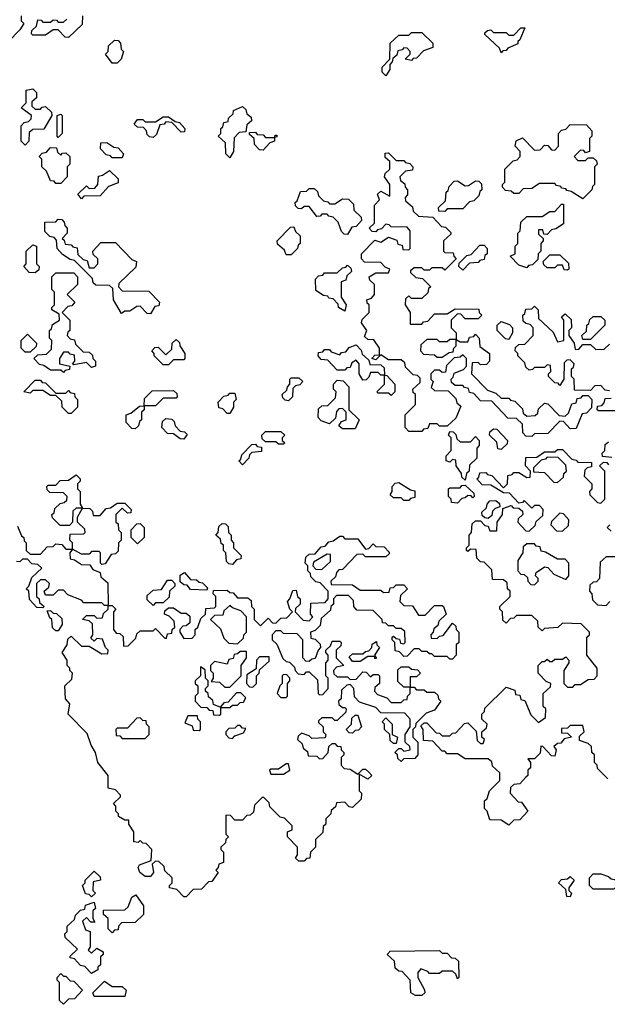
# Model space of a CAD drawing. Extents: x 2776963 to 2884430, y 684484 to 829250.
# Tile 125 of 256: x 2797234 to 2799530, y 782140 to 785990. Entities that reach past the tile are written whole.
import ezdxf

# ---------------------------------------------------------------- set-up
doc = ezdxf.new("R2010")
doc.units = 0

msp = doc.modelspace()

# ---------------------------------------------------------------- linework, layer by layer
at = {"layer": '0CON20XD'}
for points in [[(2797240, 786005), (2797240, 785985), (2797250, 785975), (2797235, 785950), (2797190, 785905), (2797188.3, 785851.7), (2797151.7, 785851.7), (2797150, 785895), (2797170, 785915), (2797170, 785975), (2797180, 785985), (2797180, 786005)], [(2797425, 785920), (2797411.7, 785921.7), (2797385, 785950), (2797365, 785950), (2797335, 785930), (2797285, 785930), (2797280, 785935), (2797281.7, 785948.3), (2797300, 785965), (2797305, 785990), (2797318.3, 785988.3), (2797325, 785980), (2797355, 785980), (2797365, 785990), (2797378.3, 785988.3), (2797385, 785980), (2797405, 785980), (2797418.3, 785991.7)], [(2797480, 786005), (2797478.3, 785971.7), (2797425, 785920)], [(2798665, 785770), (2798650, 785785), (2798650, 785805), (2798680, 785835), (2798681.7, 785898.3), (2798715, 785930), (2798755, 785930), (2798765, 785940), (2798805, 785940), (2798848.3, 785898.3), (2798848.3, 785881.7), (2798811.7, 785868.3), (2798785, 785840), (2798771.7, 785838.3), (2798765, 785830), (2798740, 785835), (2798760, 785855), (2798760, 785865), (2798748.3, 785878.3), (2798735, 785880), (2798728.3, 785871.7), (2798711.7, 785868.3), (2798708.3, 785851.7), (2798691.7, 785838.3), (2798690, 785825), (2798680, 785815), (2798680, 785795), (2798665, 785770)], [(2799115, 785860), (2799108.3, 785878.3), (2799051.7, 785931.7), (2799051.7, 785938.3), (2799061.7, 785948.3), (2799075, 785950), (2799085, 785940), (2799135, 785940), (2799145, 785930), (2799165, 785930), (2799191.7, 785958.3), (2799208.3, 785958.3), (2799188.3, 785911.7), (2799180, 785905), (2799180, 785895), (2799141.7, 785878.3), (2799135, 785870), (2799121.7, 785868.3), (2799115, 785860)], [(2797615, 785820), (2797595, 785820), (2797570, 785855), (2797580, 785865), (2797581.7, 785888.3), (2797605, 785910), (2797618.3, 785908.3), (2797628.3, 785898.3), (2797630, 785875), (2797640, 785865), (2797630, 785835), (2797615, 785820)], [(2797255, 785500), (2797240, 785515), (2797240, 785575), (2797251.7, 785588.3), (2797268.3, 785591.7), (2797278.3, 785601.7), (2797280, 785615), (2797240, 785645), (2797260, 785665), (2797260, 785715), (2797285, 785720), (2797300, 785705), (2797300, 785685), (2797281.7, 785668.3), (2797281.7, 785651.7), (2797295, 785640), (2797315, 785640), (2797321.7, 785648.3), (2797335, 785650), (2797358.3, 785628.3), (2797360, 785615), (2797328.3, 785561.7), (2797285, 785560), (2797271.7, 785548.3), (2797270, 785515), (2797255, 785500)], [(2798055, 785450), (2798040, 785465), (2798038.3, 785508.3), (2798010, 785535), (2798020, 785545), (2798020, 785565), (2798028.3, 785571.7), (2798031.7, 785588.3), (2798048.3, 785591.7), (2798050, 785605), (2798068.3, 785621.7), (2798070, 785635), (2798105, 785650), (2798118.3, 785638.3), (2798121.7, 785621.7), (2798138.3, 785608.3), (2798140, 785595), (2798121.7, 785578.3), (2798118.3, 785551.7), (2798091.7, 785548.3), (2798071.7, 785528.3), (2798070, 785475), (2798055, 785450)], [(2797385, 785530), (2797380, 785535), (2797380, 785615), (2797395, 785620), (2797400, 785615), (2797400, 785545), (2797385, 785530)], [(2797755, 785530), (2797741.7, 785531.7), (2797731.7, 785541.7), (2797730, 785555), (2797718.3, 785568.3), (2797695, 785570), (2797681.7, 785581.7), (2797695, 785600), (2797715, 785600), (2797725, 785590), (2797765, 785590), (2797795, 785610), (2797815, 785610), (2797841.7, 785591.7), (2797858.3, 785588.3), (2797880, 785565), (2797878.3, 785551.7), (2797865, 785550), (2797828.3, 785588.3), (2797805, 785590), (2797798.3, 785581.7), (2797781.7, 785578.3), (2797768.3, 785541.7), (2797755, 785530)], [(2799435, 785290), (2799388.3, 785318.3), (2799371.7, 785321.7), (2799368.3, 785328.3), (2799351.7, 785331.7), (2799348.3, 785338.3), (2799331.7, 785341.7), (2799325, 785350), (2799265, 785350), (2799235, 785330), (2799201.7, 785328.3), (2799185, 785310), (2799165, 785310), (2799155, 785320), (2799131.7, 785321.7), (2799120, 785335), (2799120, 785345), (2799130, 785355), (2799130, 785405), (2799161.7, 785438.3), (2799178.3, 785441.7), (2799190, 785455), (2799190, 785475), (2799170, 785495), (2799173.6, 785516.4), (2799198.3, 785528.3), (2799245, 785480), (2799268.3, 785481.7), (2799285, 785500), (2799298.3, 785498.3), (2799311.7, 785481.7), (2799325, 785480), (2799340, 785495), (2799340, 785545), (2799351.7, 785558.3), (2799368.3, 785561.7), (2799385, 785580), (2799448.3, 785578.3), (2799470, 785555), (2799470, 785535), (2799460, 785525), (2799460, 785475), (2799445, 785470), (2799438.3, 785478.3), (2799425, 785480), (2799400, 785455), (2799415, 785440), (2799445, 785440), (2799455, 785450), (2799475, 785450), (2799488.3, 785438.3), (2799490, 785425), (2799480, 785415), (2799480, 785345), (2799471.7, 785338.3), (2799470, 785325), (2799435, 785290)], [(2798185, 785480), (2798171.7, 785481.7), (2798151.7, 785501.7), (2798150, 785525), (2798131.7, 785541.7), (2798131.7, 785548.3), (2798155, 785550), (2798161.7, 785541.7), (2798185, 785540), (2798195, 785530), (2798230, 785530), (2798231.7, 785538.3), (2798238.3, 785538.3), (2798238.3, 785531.7), (2798230, 785530), (2798230, 785515), (2798211.7, 785508.3), (2798185, 785480)], [(2797395, 785350), (2797375, 785350), (2797368.3, 785358.3), (2797355, 785360), (2797338.3, 785398.3), (2797320, 785415), (2797320, 785445), (2797310, 785455), (2797321.7, 785468.3), (2797338.3, 785471.7), (2797355, 785490), (2797378.3, 785488.3), (2797381.7, 785471.7), (2797395, 785460), (2797401.7, 785468.3), (2797415, 785470), (2797430, 785455), (2797430, 785425), (2797420, 785415), (2797420, 785375), (2797395, 785350)], [(2797635, 785450), (2797595, 785450), (2797588.3, 785458.3), (2797571.7, 785461.7), (2797550, 785485), (2797551.7, 785508.3), (2797575, 785510), (2797601.7, 785491.7), (2797618.3, 785488.3), (2797640, 785465), (2797635, 785450)], [(2799235, 784360), (2799211.7, 784361.7), (2799200, 784375), (2799198.3, 784408.3), (2799175, 784430), (2799141.7, 784431.7), (2799078.3, 784498.3), (2799035, 784500), (2799008.3, 784528.3), (2798991.7, 784531.7), (2798988.3, 784548.3), (2798971.7, 784551.7), (2798965, 784560), (2798935, 784560), (2798921.7, 784571.7), (2798920, 784585), (2798928.3, 784591.7), (2798931.7, 784608.3), (2798968.3, 784621.7), (2798980, 784635), (2798980, 784665), (2798965, 784680), (2798955, 784670), (2798931.7, 784668.3), (2798901.7, 784638.3), (2798898.3, 784611.7), (2798885, 784610), (2798875, 784620), (2798855, 784620), (2798840, 784605), (2798840, 784585), (2798850, 784575), (2798841.7, 784551.7), (2798855, 784540), (2798908.3, 784538.3), (2798938.3, 784508.3), (2798941.7, 784491.7), (2798958.3, 784478.3), (2798938.3, 784431.7), (2798905, 784400), (2798875, 784400), (2798865, 784410), (2798835, 784410), (2798828.3, 784391.7), (2798811.7, 784388.3), (2798805, 784380), (2798755, 784380), (2798740, 784395), (2798740, 784445), (2798780, 784485), (2798780, 784525), (2798771.7, 784531.7), (2798770, 784545), (2798798.3, 784571.7), (2798798.3, 784588.3), (2798788.3, 784598.3), (2798771.7, 784601.7), (2798741.7, 784631.7), (2798738.3, 784648.3), (2798725, 784660), (2798675, 784660), (2798645, 784680), (2798625, 784660), (2798610, 784665), (2798621.7, 784678.3), (2798640, 784680), (2798640, 784705), (2798618.3, 784738.3), (2798595, 784740), (2798581.7, 784751.7), (2798590, 784775), (2798570, 784805), (2798571.7, 784818.3), (2798600, 784845), (2798600, 784875), (2798591.7, 784881.7), (2798590, 784895), (2798608.3, 784901.7), (2798620, 784915), (2798620, 784955), (2798601.7, 784971.7), (2798600, 784985), (2798625, 785000), (2798675, 785000), (2798680, 785015), (2798661.7, 785021.7), (2798645, 785040), (2798581.7, 785041.7), (2798570, 785055), (2798570, 785075), (2798621.7, 785128.3), (2798645, 785120), (2798675, 785140), (2798708.3, 785128.3), (2798711.7, 785111.7), (2798728.3, 785108.3), (2798731.7, 785091.7), (2798755, 785090), (2798760, 785095), (2798760, 785165), (2798748.3, 785178.3), (2798685, 785180), (2798678.3, 785188.3), (2798665, 785190), (2798648.3, 785171.7), (2798631.7, 785168.3), (2798625, 785160), (2798611.7, 785161.7), (2798600, 785175), (2798620, 785195), (2798620, 785265), (2798640, 785285), (2798631.7, 785308.3), (2798645, 785320), (2798680, 785300), (2798680, 785345), (2798660, 785375), (2798661.7, 785388.3), (2798680, 785405), (2798680, 785435), (2798661.7, 785451.7), (2798661.7, 785468.3), (2798675, 785470), (2798705, 785440), (2798735, 785440), (2798741.7, 785431.7), (2798758.3, 785428.3), (2798770, 785415), (2798768.3, 785401.7), (2798741.7, 785398.3), (2798720, 785375), (2798721.7, 785361.7), (2798738.3, 785348.3), (2798740, 785335), (2798750, 785325), (2798750, 785305), (2798740, 785295), (2798741.7, 785281.7), (2798768.3, 785258.3), (2798771.7, 785241.7), (2798791.7, 785221.7), (2798848.3, 785218.3), (2798881.7, 785181.7), (2798898.3, 785178.3), (2798918.3, 785158.3), (2798918.3, 785151.7), (2798890, 785125), (2798890, 785085), (2798895, 785080), (2798928.3, 785078.3), (2798930, 785065), (2798940, 785055), (2798895, 785010), (2798885, 785020), (2798845, 785020), (2798835, 785010), (2798815, 785010), (2798805, 785020), (2798775, 785020), (2798761.7, 785008.3), (2798761.7, 785001.7), (2798781.7, 784981.7), (2798808.3, 784978.3), (2798840, 784945), (2798831.7, 784938.3), (2798828.3, 784921.7), (2798805, 784900), (2798765, 784900), (2798755, 784910), (2798741.7, 784898.3), (2798740, 784875), (2798760, 784845), (2798760, 784800), (2798805, 784800), (2798811.7, 784808.3), (2798828.3, 784811.7), (2798855, 784840), (2798905, 784840), (2798935, 784860), (2799028.3, 784858.3), (2799030, 784845), (2799040, 784835), (2799025, 784820), (2798975, 784820), (2798958.3, 784838.3), (2798945, 784840), (2798920, 784815), (2798920, 784785), (2798940, 784765), (2798940, 784740), (2798955, 784730), (2798985, 784730), (2798991.7, 784748.3), (2799008.3, 784751.7), (2799015, 784760), (2799030, 784745), (2799031.7, 784711.7), (2799070, 784685), (2799070, 784655), (2799058.3, 784641.7), (2799035, 784640), (2799025, 784650), (2799001.7, 784648.3), (2799000, 784605), (2799061.7, 784541.7), (2799095, 784530), (2799115, 784510), (2799145, 784510), (2799151.7, 784501.7), (2799168.3, 784498.3), (2799198.3, 784468.3), (2799201.7, 784451.7), (2799215, 784440), (2799248.3, 784441.7), (2799258.3, 784451.7), (2799261.7, 784468.3), (2799285, 784490), (2799298.3, 784488.3), (2799341.7, 784441.7), (2799365, 784440), (2799378.3, 784451.7), (2799391.7, 784488.3), (2799408.3, 784491.7), (2799411.7, 784508.3), (2799428.3, 784511.7), (2799435, 784520), (2799455, 784520), (2799470, 784505), (2799468.3, 784471.7), (2799448.3, 784451.7), (2799431.7, 784448.3), (2799408.3, 784391.7), (2799385, 784390), (2799358.3, 784418.3), (2799345, 784420), (2799298.3, 784371.7), (2799245, 784370), (2799235, 784360)], [(2797475, 785290), (2797461.7, 785308.3), (2797495, 785340), (2797505, 785330), (2797528.3, 785331.7), (2797540, 785345), (2797541.7, 785378.3), (2797558.3, 785381.7), (2797585, 785400), (2797618.3, 785368.3), (2797618.3, 785351.7), (2797581.7, 785338.3), (2797548.3, 785301.7), (2797485, 785300), (2797475, 785290)], [(2798515, 785150), (2798501.7, 785151.7), (2798491.7, 785161.7), (2798478.3, 785198.3), (2798458.3, 785218.3), (2798441.7, 785221.7), (2798435, 785230), (2798415, 785230), (2798408.3, 785221.7), (2798395, 785220), (2798365, 785260), (2798345, 785260), (2798335, 785250), (2798321.7, 785251.7), (2798311.7, 785261.7), (2798310, 785275), (2798318.3, 785281.7), (2798331.7, 785318.3), (2798355, 785320), (2798365, 785330), (2798385, 785330), (2798398.3, 785318.3), (2798401.7, 785301.7), (2798421.7, 785281.7), (2798438.3, 785278.3), (2798445, 785270), (2798465, 785270), (2798495, 785290), (2798518.3, 785288.3), (2798538.3, 785268.3), (2798540, 785245), (2798568.3, 785218.3), (2798570, 785205), (2798548.3, 785181.7), (2798531.7, 785178.3), (2798515, 785150)], [(2798895, 785240), (2798871.7, 785241.7), (2798870, 785255), (2798898.3, 785281.7), (2798900, 785315), (2798908.3, 785321.7), (2798911.7, 785338.3), (2798931.7, 785358.3), (2798945, 785360), (2798975, 785340), (2798988.3, 785341.7), (2799015, 785360), (2799028.3, 785358.3), (2799038.3, 785348.3), (2799040, 785325), (2799031.7, 785318.3), (2799028.3, 785301.7), (2799008.3, 785281.7), (2798991.7, 785278.3), (2798965, 785250), (2798905, 785250), (2798895, 785240)], [(2799215, 785020), (2799185, 785030), (2799150, 785065), (2799170, 785075), (2799170, 785105), (2799180, 785115), (2799180, 785155), (2799190, 785165), (2799191.7, 785198.3), (2799215, 785220), (2799275, 785220), (2799305, 785240), (2799325, 785240), (2799351.7, 785268.3), (2799358.3, 785268.3), (2799358.3, 785191.7), (2799328.3, 785171.7), (2799311.7, 785168.3), (2799295, 785150), (2799281.7, 785151.7), (2799278.3, 785168.3), (2799261.7, 785168.3), (2799261.7, 785151.7), (2799280, 785135), (2799280, 785125), (2799270, 785115), (2799270, 785085), (2799260, 785075), (2799258.3, 785051.7), (2799238.3, 785031.7), (2799221.7, 785028.3), (2799215, 785020)], [(2797745, 784840), (2797731.7, 784841.7), (2797705, 784870), (2797691.7, 784868.3), (2797665, 784850), (2797645, 784850), (2797631.7, 784841.7), (2797600, 784895), (2797598.3, 784938.3), (2797585, 784950), (2797531.7, 784951.7), (2797521.7, 784961.7), (2797518.3, 784978.3), (2797448.3, 785048.3), (2797431.7, 785051.7), (2797401.7, 785071.7), (2797380, 785095), (2797378.3, 785128.3), (2797368.3, 785138.3), (2797351.7, 785141.7), (2797331.7, 785161.7), (2797331.7, 785198.3), (2797375, 785200), (2797385, 785210), (2797398.3, 785208.3), (2797408.3, 785198.3), (2797410, 785185), (2797420, 785175), (2797420, 785155), (2797400, 785135), (2797408.3, 785128.3), (2797411.7, 785111.7), (2797435, 785110), (2797441.7, 785101.7), (2797458.3, 785098.3), (2797461.7, 785071.7), (2797481.7, 785051.7), (2797498.3, 785048.3), (2797505, 785020), (2797525, 785020), (2797540, 785035), (2797540, 785055), (2797521.7, 785071.7), (2797520, 785085), (2797551.7, 785118.3), (2797608.3, 785118.3), (2797671.7, 785051.7), (2797690, 785045), (2797688.3, 785021.7), (2797621.7, 784958.3), (2797620, 784945), (2797635, 784930), (2797738.3, 784928.3), (2797780, 784885), (2797778.3, 784871.7), (2797761.7, 784868.3), (2797745, 784840)], [(2798295, 785070), (2798275, 785070), (2798268.3, 785088.3), (2798241.7, 785111.7), (2798240, 785125), (2798291.7, 785178.3), (2798305, 785180), (2798311.7, 785161.7), (2798330, 785145), (2798330, 785115), (2798321.7, 785108.3), (2798320, 785095), (2798295, 785070)], [(2797295, 785000), (2797271.7, 785001.7), (2797250, 785025), (2797260, 785035), (2797260, 785085), (2797285, 785110), (2797300, 785105), (2797300, 785035), (2797310, 785025), (2797308.3, 785011.7), (2797295, 785000)], [(2798965, 785010), (2798950, 785025), (2798951.7, 785038.3), (2798981.7, 785068.3), (2798998.3, 785071.7), (2799031.7, 785108.3), (2799048.3, 785108.3), (2799060, 785095), (2799060, 785075), (2799051.7, 785068.3), (2799048.3, 785051.7), (2799031.7, 785048.3), (2799025, 785040), (2798991.7, 785038.3), (2798965, 785010)], [(2799375, 785010), (2799361.7, 785011.7), (2799355, 785030), (2799335, 785030), (2799325, 785020), (2799295, 785020), (2799281.7, 785031.7), (2799280, 785045), (2799305, 785070), (2799345, 785070), (2799378.3, 785038.3), (2799380, 785015), (2799375, 785010)], [(2798505, 784850), (2798480, 784865), (2798478.3, 784878.3), (2798458.3, 784898.3), (2798441.7, 784901.7), (2798438.3, 784908.3), (2798421.7, 784911.7), (2798391.7, 784931.7), (2798390, 784975), (2798401.7, 784988.3), (2798418.3, 784991.7), (2798425, 785000), (2798475, 785000), (2798495, 785020), (2798508.3, 785021.7), (2798515, 785030), (2798528.3, 785018.3), (2798530, 785005), (2798511.7, 784988.3), (2798508.3, 784971.7), (2798490, 784965), (2798490, 784905), (2798510, 784875), (2798505, 784850)], [(2797405, 784610), (2797395, 784620), (2797355, 784620), (2797328.3, 784638.3), (2797311.7, 784641.7), (2797290, 784665), (2797305, 784680), (2797338.3, 784681.7), (2797358.3, 784701.7), (2797360, 784735), (2797350, 784745), (2797350, 784775), (2797358.3, 784781.7), (2797361.7, 784798.3), (2797390, 784815), (2797388.3, 784838.3), (2797360, 784855), (2797360, 784865), (2797370, 784875), (2797370, 784925), (2797360, 784935), (2797360, 784985), (2797375, 785000), (2797445, 785000), (2797460, 784985), (2797460, 784955), (2797420, 784915), (2797450, 784885), (2797438.3, 784871.7), (2797421.7, 784868.3), (2797400, 784845), (2797430, 784815), (2797430, 784775), (2797421.7, 784768.3), (2797420, 784755), (2797431.7, 784741.7), (2797448.3, 784738.3), (2797451.7, 784721.7), (2797481.7, 784691.7), (2797505, 784690), (2797518.3, 784678.3), (2797520, 784665), (2797530, 784655), (2797530, 784635), (2797515, 784630), (2797495, 784650), (2797445, 784640), (2797440, 784645), (2797450, 784655), (2797448.3, 784678.3), (2797431.7, 784681.7), (2797425, 784690), (2797405, 784690), (2797390, 784665), (2797390, 784645), (2797430, 784635), (2797428.3, 784621.7), (2797411.7, 784618.3), (2797405, 784610)], [(2799538.3, 784538.3), (2799521.7, 784541.7), (2799505, 784560), (2799481.7, 784558.3), (2799465, 784540), (2799401.7, 784541.7), (2799400, 784585), (2799390, 784595), (2799390, 784625), (2799398.3, 784631.7), (2799400, 784645), (2799385, 784660), (2799371.7, 784658.3), (2799361.7, 784648.3), (2799360, 784585), (2799345, 784560), (2799338.3, 784568.3), (2799325, 784570), (2799300, 784595), (2799300, 784605), (2799310, 784615), (2799308.3, 784638.3), (2799295, 784640), (2799285, 784630), (2799245, 784630), (2799238.3, 784621.7), (2799225, 784620), (2799211.7, 784631.7), (2799208.3, 784648.3), (2799180, 784675), (2799180, 784685), (2799170, 784695), (2799171.7, 784708.3), (2799185, 784720), (2799208.3, 784721.7), (2799240, 784755), (2799240, 784785), (2799228.3, 784798.3), (2799211.7, 784801.7), (2799201.7, 784811.7), (2799200, 784835), (2799208.3, 784841.7), (2799211.7, 784858.3), (2799235, 784860), (2799245, 784870), (2799260, 784855), (2799261.7, 784821.7), (2799318.3, 784768.3), (2799335, 784730), (2799360, 784735), (2799360, 784815), (2799351.7, 784828.3), (2799365, 784840), (2799388.3, 784818.3), (2799390, 784785), (2799380, 784775), (2799380, 784755), (2799400, 784725), (2799405, 784700), (2799418.3, 784701.7), (2799435, 784720), (2799465, 784720), (2799485, 784700), (2799518.3, 784701.7), (2799538.3, 784721.7)], [(2799465, 784740), (2799435, 784740), (2799430, 784755), (2799448.3, 784771.7), (2799450, 784795), (2799458.3, 784801.7), (2799461.7, 784818.3), (2799475, 784830), (2799505, 784830), (2799520, 784815), (2799520, 784795), (2799465, 784740)], [(2799145, 784740), (2799131.7, 784741.7), (2799100, 784775), (2799100, 784795), (2799115, 784810), (2799148.3, 784798.3), (2799160, 784785), (2799160, 784765), (2799145, 784740)], [(2797275, 784690), (2797255, 784690), (2797240, 784705), (2797240, 784735), (2797265, 784760), (2797300, 784725), (2797298.3, 784711.7), (2797275, 784690)], [(2797815, 784640), (2797795, 784640), (2797760, 784675), (2797760, 784685), (2797750, 784695), (2797761.7, 784708.3), (2797775, 784710), (2797805, 784680), (2797828.3, 784701.7), (2797830, 784725), (2797845, 784740), (2797858.3, 784728.3), (2797860, 784715), (2797880, 784685), (2797880, 784665), (2797875, 784660), (2797835, 784660), (2797815, 784640)], [(2798685, 784520), (2798675, 784530), (2798635, 784530), (2798630, 784535), (2798660, 784565), (2798660, 784600), (2798645, 784600), (2798635, 784610), (2798605, 784610), (2798598.3, 784591.7), (2798588.3, 784581.7), (2798575, 784580), (2798560, 784605), (2798560, 784645), (2798548.3, 784658.3), (2798531.7, 784648.3), (2798525, 784630), (2798511.7, 784628.3), (2798505, 784620), (2798475, 784620), (2798438.3, 784658.3), (2798411.7, 784661.7), (2798400, 784675), (2798401.7, 784688.3), (2798418.3, 784691.7), (2798425, 784700), (2798445, 784700), (2798451.7, 784691.7), (2798485, 784680), (2798491.7, 784688.3), (2798508.3, 784691.7), (2798521.7, 784708.3), (2798548.3, 784718.3), (2798568.3, 784698.3), (2798571.7, 784681.7), (2798598.3, 784658.3), (2798601.7, 784641.7), (2798645, 784640), (2798658.3, 784628.3), (2798660, 784600), (2798668.3, 784598.3), (2798700, 784565), (2798700, 784535), (2798685, 784520)], [(2798885, 784670), (2798911.7, 784688.3), (2798928.3, 784691.7), (2798930, 784705), (2798940, 784715), (2798940, 784740), (2798915, 784740), (2798905, 784730), (2798875, 784730), (2798865, 784740), (2798825, 784740), (2798801.7, 784718.3), (2798800, 784695), (2798811.7, 784681.7), (2798855, 784680), (2798865, 784670), (2798885, 784670)], [(2797435, 784450), (2797425, 784450), (2797400, 784475), (2797398.3, 784498.3), (2797375, 784520), (2797355, 784520), (2797325, 784540), (2797285, 784540), (2797275, 784530), (2797250, 784535), (2797295, 784580), (2797315, 784580), (2797321.7, 784571.7), (2797335, 784570), (2797375, 784530), (2797415, 784530), (2797425, 784540), (2797431.7, 784531.7), (2797448.3, 784528.3), (2797450, 784515), (2797460, 784505), (2797460, 784475), (2797435, 784450)], [(2798285, 784500), (2798271.7, 784501.7), (2798261.7, 784511.7), (2798260, 784525), (2798278.3, 784541.7), (2798280, 784555), (2798290, 784565), (2798290, 784585), (2798295, 784590), (2798325, 784590), (2798340, 784575), (2798328.3, 784561.7), (2798311.7, 784558.3), (2798301.7, 784548.3), (2798300, 784515), (2798285, 784500)], [(2798545, 784390), (2798495, 784390), (2798481.7, 784401.7), (2798491.7, 784418.3), (2798510, 784425), (2798510, 784455), (2798495, 784470), (2798481.7, 784468.3), (2798471.7, 784458.3), (2798468.3, 784431.7), (2798445, 784410), (2798411.7, 784421.7), (2798400, 784435), (2798401.7, 784468.3), (2798415, 784480), (2798438.3, 784481.7), (2798468.3, 784511.7), (2798470, 784535), (2798460, 784545), (2798460, 784565), (2798475, 784580), (2798498.3, 784578.3), (2798520, 784555), (2798520, 784465), (2798560, 784425), (2798545, 784390)], [(2797685, 784390), (2797671.7, 784391.7), (2797650, 784415), (2797650, 784445), (2797668.3, 784451.7), (2797701.7, 784478.3), (2797720, 784480), (2797721.7, 784508.3), (2797751.7, 784538.3), (2797835, 784540), (2797848.3, 784528.3), (2797850, 784515), (2797845, 784510), (2797795, 784510), (2797765, 784480), (2797720, 784480), (2797720, 784465), (2797710, 784455), (2797710, 784425), (2797701.7, 784418.3), (2797698.3, 784401.7), (2797685, 784390)], [(2798055, 784450), (2798045, 784450), (2798028.3, 784468.3), (2798011.7, 784471.7), (2798010, 784495), (2798031.7, 784518.3), (2798048.3, 784521.7), (2798055, 784530), (2798075, 784530), (2798080, 784505), (2798070, 784495), (2798070, 784475), (2798055, 784450)], [(2799615, 784460), (2799495, 784460), (2799490, 784465), (2799491.7, 784478.3), (2799508.3, 784481.7), (2799518.3, 784491.7), (2799521.7, 784508.3), (2799545, 784510)], [(2797875, 784350), (2797861.7, 784351.7), (2797835, 784370), (2797811.7, 784371.7), (2797790, 784395), (2797791.7, 784418.3), (2797805, 784430), (2797828.3, 784428.3), (2797838.3, 784418.3), (2797841.7, 784401.7), (2797861.7, 784381.7), (2797878.3, 784378.3), (2797888.3, 784368.3), (2797875, 784350)], [(2798265, 784330), (2798245, 784330), (2798235, 784340), (2798195, 784340), (2798181.7, 784351.7), (2798180, 784365), (2798195, 784380), (2798255, 784380), (2798270, 784365), (2798260, 784355), (2798260, 784345), (2798270, 784335), (2798265, 784330)], [(2798975, 784190), (2798961.7, 784201.7), (2798960, 784215), (2798940, 784245), (2798938.3, 784268.3), (2798925, 784270), (2798915, 784260), (2798900, 784265), (2798900, 784285), (2798920, 784305), (2798920, 784355), (2798910, 784365), (2798915, 784380), (2798928.3, 784378.3), (2798938.3, 784368.3), (2798941.7, 784351.7), (2798955, 784340), (2798995, 784340), (2799015, 784360), (2799030, 784345), (2799030, 784325), (2799020, 784315), (2799020, 784275), (2798991.7, 784248.3), (2798990, 784225), (2798980, 784215), (2798975, 784190)], [(2799115, 784310), (2799101.7, 784311.7), (2799098.3, 784338.3), (2799070, 784365), (2799071.7, 784378.3), (2799085, 784390), (2799098.3, 784388.3), (2799140, 784345), (2799138.3, 784331.7), (2799115, 784310)], [(2798105, 784250), (2798090, 784265), (2798098.3, 784271.7), (2798101.7, 784288.3), (2798141.7, 784328.3), (2798155, 784330), (2798161.7, 784321.7), (2798178.3, 784318.3), (2798178.3, 784301.7), (2798141.7, 784298.3), (2798131.7, 784288.3), (2798130, 784275), (2798105, 784250)], [(2799548.3, 784278.3), (2799511.7, 784281.7), (2799510, 784295), (2799520, 784305), (2799521.7, 784328.3), (2799535, 784340)], [(2799145, 782840), (2799115, 782860), (2799071.7, 782861.7), (2799060, 782895), (2799050, 782905), (2799050, 782935), (2799060, 782945), (2799070, 782975), (2799110, 783015), (2799110, 783045), (2799081.7, 783071.7), (2799078.3, 783088.3), (2799065, 783100), (2798975, 783100), (2798945, 783120), (2798905, 783120), (2798895, 783130), (2798885, 783130), (2798848.3, 783168.3), (2798811.7, 783171.7), (2798810, 783215), (2798801.7, 783228.3), (2798815, 783240), (2798825, 783240), (2798861.7, 783201.7), (2798875, 783200), (2798885, 783190), (2798915, 783190), (2798925, 783200), (2798938.3, 783201.7), (2798971.7, 783238.3), (2798985, 783240), (2799018.3, 783208.3), (2799021.7, 783171.7), (2799035, 783160), (2799045, 783160), (2799050, 783175), (2799040, 783185), (2799040, 783205), (2799058.3, 783221.7), (2799060, 783235), (2799040, 783255), (2799040, 783275), (2799050, 783285), (2799051.7, 783298.3), (2799135, 783380), (2799168.3, 783368.3), (2799171.7, 783351.7), (2799188.3, 783348.3), (2799191.7, 783331.7), (2799208.3, 783328.3), (2799231.7, 783271.7), (2799261.7, 783241.7), (2799288.3, 783261.7), (2799290, 783295), (2799280, 783305), (2799280, 783355), (2799308.3, 783381.7), (2799310, 783395), (2799291.7, 783401.7), (2799260, 783435), (2799260, 783465), (2799275, 783480), (2799285, 783480), (2799295, 783490), (2799305, 783480), (2799315, 783480), (2799325, 783490), (2799355, 783490), (2799368.3, 783498.3), (2799380, 783485), (2799380, 783475), (2799360, 783445), (2799360, 783395), (2799375, 783380), (2799395, 783380), (2799405, 783390), (2799425, 783390), (2799455, 783410), (2799478.3, 783411.7), (2799490, 783425), (2799490, 783455), (2799450, 783505), (2799450, 783575), (2799460, 783585), (2799460, 783595), (2799428.3, 783628.3), (2799355, 783630), (2799337, 783613), (2799285, 783610), (2799275, 783600), (2799260, 783615), (2799258.3, 783638.3), (2799235, 783660), (2799175, 783660), (2799165, 783650), (2799151.7, 783648.3), (2799135, 783630), (2799121.7, 783641.7), (2799120, 783675), (2799110, 783685), (2799110, 783695), (2799150, 783735), (2799150, 783755), (2799140, 783765), (2799138.3, 783788.3), (2799125, 783800), (2799081.7, 783801.7), (2799078.3, 783838.3), (2799048.3, 783868.3), (2799035, 783870), (2799020, 783885), (2799018.3, 783918.3), (2798995, 783920), (2798985, 783910), (2798980, 783915), (2798980, 783925), (2798990, 783935), (2798990, 783975), (2799000, 783985), (2799001.7, 784018.3), (2799015, 784030), (2799035, 784030), (2799051.7, 784011.7), (2799065, 784010), (2799071.7, 783991.7), (2799098.3, 783991.7), (2799100, 784025), (2799120, 784055), (2799121.7, 784078.3), (2799155, 784090), (2799161.7, 784081.7), (2799185, 784080), (2799198.3, 784068.3), (2799200, 784055), (2799181.7, 784038.3), (2799180, 784025), (2799211.7, 783991.7), (2799225, 783990), (2799248.3, 784011.7), (2799251.7, 784028.3), (2799278.3, 784051.7), (2799280, 784075), (2799265, 784090), (2799245, 784090), (2799235, 784080), (2799205, 784110), (2799198.3, 784101.7), (2799185, 784100), (2799148.3, 784138.3), (2799125, 784140), (2799075, 784170), (2799041.7, 784171.7), (2799020, 784195), (2799028.3, 784201.7), (2799031.7, 784218.3), (2799055, 784220), (2799061.7, 784211.7), (2799078.3, 784208.3), (2799125, 784160), (2799140, 784175), (2799141.7, 784208.3), (2799158.3, 784211.7), (2799165, 784220), (2799185, 784220), (2799215, 784200), (2799228.3, 784201.7), (2799230, 784225), (2799210, 784245), (2799211.7, 784278.3), (2799255, 784280), (2799285, 784300), (2799325, 784300), (2799335, 784310), (2799355, 784310), (2799391.7, 784271.7), (2799408.3, 784268.3), (2799415, 784260), (2799468.3, 784258.3), (2799468.3, 784241.7), (2799451.7, 784238.3), (2799441.7, 784228.3), (2799440, 784205), (2799470, 784175), (2799470, 784155), (2799460, 784145), (2799461.7, 784131.7), (2799491.7, 784101.7), (2799505, 784100), (2799520, 784115), (2799520, 784225), (2799500, 784245), (2799515, 784260), (2799528.3, 784258.3), (2799535, 784250)], [(2799335, 784180), (2799358.3, 784201.7), (2799360, 784215), (2799370, 784225), (2799368.3, 784248.3), (2799338.3, 784278.3), (2799295, 784280), (2799288.3, 784271.7), (2799271.7, 784268.3), (2799241.7, 784238.3), (2799241.7, 784221.7), (2799285, 784220), (2799321.7, 784181.7), (2799335, 784180)], [(2797225, 784010), (2797241.7, 783971.7), (2797250, 783965), (2797251.7, 783951.7), (2797260, 783945), (2797260, 783915), (2797275, 783900), (2797315, 783900), (2797341.7, 783928.3), (2797365, 783930), (2797375, 783940), (2797398.3, 783938.3), (2797415, 783920), (2797440, 783920), (2797440, 783945), (2797430, 783955), (2797431.7, 783978.3), (2797485, 783980), (2797490, 783985), (2797488.3, 783998.3), (2797460, 784025), (2797460, 784045), (2797480, 784080), (2797455, 784080), (2797441.7, 784068.3), (2797440, 784025), (2797428.3, 784011.7), (2797391.7, 784011.7), (2797361.7, 784041.7), (2797360, 784055), (2797368.3, 784061.7), (2797371.7, 784078.3), (2797391.7, 784098.3), (2797408.3, 784101.7), (2797418.3, 784111.7), (2797420, 784125), (2797405, 784140), (2797351.7, 784141.7), (2797341.7, 784151.7), (2797340, 784165), (2797345, 784170), (2797375, 784170), (2797391.7, 784188.3), (2797425, 784190), (2797455, 784210), (2797470, 784195), (2797470, 784185), (2797460, 784175), (2797460, 784155), (2797470, 784145), (2797470, 784095), (2797480, 784080), (2797508.3, 784078.3), (2797518.3, 784068.3), (2797521.7, 784051.7), (2797548.3, 784051.7), (2797571.7, 784078.3), (2797588.3, 784081.7), (2797615, 784100), (2797645, 784100), (2797670, 784075), (2797668.3, 784061.7), (2797655, 784060), (2797635, 784080), (2797610, 784055), (2797610, 784025), (2797618.3, 784018.3), (2797620, 783995), (2797630, 783985), (2797630, 783955), (2797620, 783945), (2797618.3, 783911.7), (2797608.3, 783901.7), (2797591.7, 783898.3), (2797568.3, 783861.7), (2797555, 783860), (2797550, 783865), (2797550, 783905), (2797545, 783910), (2797515, 783910), (2797505, 783900), (2797475, 783900), (2797440, 783920), (2797430, 783905), (2797431.7, 783881.7), (2797448.3, 783878.3), (2797475, 783860), (2797508.3, 783858.3), (2797520, 783840), (2797548.3, 783828.3), (2797551.7, 783811.7), (2797578.3, 783788.3), (2797580, 783700), (2797595, 783700), (2797610, 783685), (2797600, 783675), (2797600, 783605), (2797611.7, 783591.7), (2797625, 783590), (2797638.3, 783578.3), (2797640, 783540), (2797658.3, 783541.7), (2797688.3, 783571.7), (2797691.7, 783588.3), (2797705, 783600), (2797755, 783600), (2797765, 783610), (2797801.7, 783571.7), (2797808.3, 783571.7), (2797811.7, 783588.3), (2797828.3, 783591.7), (2797830, 783605), (2797840, 783615), (2797838.3, 783638.3), (2797818.3, 783658.3), (2797800, 783665), (2797801.7, 783678.3), (2797815, 783690), (2797835, 783690), (2797865, 783670), (2797885, 783670), (2797898.3, 783658.3), (2797898.3, 783631.7), (2797885, 783620), (2797871.7, 783618.3), (2797860, 783605), (2797860, 783595), (2797875, 783570), (2797908.3, 783571.7), (2797920, 783585), (2797920, 783605), (2797930, 783615), (2797941.7, 783648.3), (2797960, 783665), (2797961.7, 783688.3), (2797995, 783690), (2798000, 783695), (2798000, 783735), (2797990, 783745), (2797991.7, 783758.3), (2798045, 783760), (2798055, 783750), (2798068.3, 783748.3), (2798085, 783730), (2798125, 783730), (2798138.3, 783718.3), (2798140, 783695), (2798150, 783685), (2798150, 783645), (2798175, 783620), (2798205, 783650), (2798221.7, 783631.7), (2798235, 783630), (2798255, 783650), (2798278.3, 783651.7), (2798300, 783675), (2798290, 783685), (2798280, 783715), (2798290, 783725), (2798301.7, 783758.3), (2798315, 783760), (2798320, 783735), (2798330, 783725), (2798330, 783705), (2798311.7, 783688.3), (2798310, 783675), (2798341.7, 783641.7), (2798365, 783640), (2798380, 783655), (2798370, 783665), (2798371.7, 783708.3), (2798428.3, 783711.7), (2798440, 783725), (2798440, 783755), (2798408.3, 783788.3), (2798391.7, 783791.7), (2798371.7, 783811.7), (2798370, 783825), (2798360, 783835), (2798360, 783855), (2798350, 783865), (2798351.7, 783888.3), (2798365, 783900), (2798388.3, 783901.7), (2798411.7, 783928.3), (2798428.3, 783931.7), (2798441.7, 783948.3), (2798458.3, 783951.7), (2798485, 783970), (2798495, 783970), (2798505, 783960), (2798555, 783960), (2798585, 783920), (2798598.3, 783921.7), (2798615, 783940), (2798625, 783930), (2798658.3, 783928.3), (2798678.3, 783908.3), (2798678.3, 783901.7), (2798665, 783890), (2798585, 783890), (2798575, 783900), (2798551.7, 783898.3), (2798495, 783840), (2798481.7, 783838.3), (2798471.7, 783828.3), (2798468.3, 783811.7), (2798450, 783795), (2798451.7, 783781.7), (2798535, 783780), (2798565, 783760), (2798645, 783760), (2798655, 783750), (2798678.3, 783751.7), (2798681.7, 783768.3), (2798695, 783770), (2798705, 783780), (2798735, 783780), (2798750, 783765), (2798721.7, 783738.3), (2798720, 783715), (2798735, 783700), (2798768.3, 783698.3), (2798791.7, 783661.7), (2798818.3, 783661.7), (2798855, 783700), (2798885, 783700), (2798890, 783695), (2798900, 783665), (2798871.7, 783638.3), (2798868.3, 783621.7), (2798851.7, 783608.3), (2798850, 783595), (2798840, 783585), (2798841.7, 783571.7), (2798865, 783570), (2798875, 783580), (2798888.3, 783581.7), (2798925, 783630), (2798938.3, 783618.3), (2798940, 783605), (2798950, 783595), (2798950, 783555), (2798940, 783545), (2798940, 783505), (2798925, 783490), (2798915, 783490), (2798905, 783500), (2798855, 783500), (2798845, 783510), (2798835, 783510), (2798825, 783520), (2798805, 783520), (2798795, 783530), (2798775, 783530), (2798748.3, 783501.7), (2798735, 783500), (2798718.3, 783518.3), (2798701.7, 783521.7), (2798700, 783555), (2798690, 783565), (2798690, 783575), (2798695, 783580), (2798705, 783570), (2798718.3, 783568.3), (2798721.7, 783551.7), (2798735, 783550), (2798740, 783555), (2798738.3, 783598.3), (2798725, 783610), (2798705, 783610), (2798695, 783620), (2798675, 783620), (2798665, 783630), (2798651.7, 783631.7), (2798650, 783645)], [(2798755, 784110), (2798735, 784110), (2798725, 784120), (2798695, 784120), (2798681.7, 784131.7), (2798690, 784145), (2798690, 784165), (2798701.7, 784178.3), (2798715, 784180), (2798761.7, 784151.7), (2798778.3, 784148.3), (2798778.3, 784121.7), (2798761.7, 784118.3), (2798755, 784110)], [(2798945, 784100), (2798921.7, 784101.7), (2798920, 784115), (2798910, 784125), (2798910, 784155), (2798915, 784160), (2798955, 784160), (2798961.7, 784168.3), (2798975, 784170), (2799008.3, 784138.3), (2799010, 784125), (2799005, 784120), (2798998.3, 784128.3), (2798985, 784130), (2798975, 784120), (2798961.7, 784118.3), (2798945, 784100)], [(2799065, 784040), (2799051.7, 784041.7), (2799041.7, 784051.7), (2799040, 784065), (2799058.3, 784081.7), (2799060, 784095), (2799071.7, 784108.3), (2799095, 784110), (2799108.3, 784098.3), (2799110, 784085), (2799091.7, 784078.3), (2799081.7, 784068.3), (2799078.3, 784051.7), (2799065, 784040)], [(2799355, 783990), (2799378.3, 784011.7), (2799380, 784035), (2799358.3, 784058.3), (2799345, 784060), (2799311.7, 784028.3), (2799310, 784015), (2799331.7, 783991.7), (2799355, 783990)], [(2797695, 783940), (2797670, 783965), (2797670, 783995), (2797691.7, 784018.3), (2797705, 784020), (2797720, 784005), (2797720, 783965), (2797695, 783940)], [(2798065, 783860), (2798051.7, 783861.7), (2798041.7, 783871.7), (2798040, 783905), (2798030, 783915), (2798030, 783935), (2798021.7, 783941.7), (2798018.3, 783958.3), (2798000, 783975), (2798010, 783985), (2798011.7, 784008.3), (2798025, 784020), (2798038.3, 784018.3), (2798048.3, 784008.3), (2798050, 783985), (2798060, 783975), (2798060, 783955), (2798070, 783945), (2798070, 783925), (2798100, 783895), (2798098.3, 783881.7), (2798081.7, 783878.3), (2798065, 783860)], [(2799540, 784015), (2799530, 784005), (2799545, 783990)], [(2799245, 783780), (2799260, 783795), (2799260, 783805), (2799250, 783815), (2799251.7, 783828.3), (2799285, 783850), (2799298.3, 783848.3), (2799321.7, 783821.7), (2799368.3, 783801.7), (2799380, 783815), (2799380, 783865), (2799365, 783880), (2799335, 783880), (2799288.3, 783908.3), (2799271.7, 783911.7), (2799268.3, 783928.3), (2799251.7, 783931.7), (2799245, 783940), (2799215, 783940), (2799201.7, 783928.3), (2799200, 783905), (2799180, 783875), (2799180, 783835), (2799191.7, 783821.7), (2799205, 783820), (2799218.3, 783808.3), (2799220, 783795), (2799231.7, 783781.7), (2799245, 783780)], [(2798415, 783840), (2798448.3, 783871.7), (2798448.3, 783898.3), (2798435, 783900), (2798381.7, 783868.3), (2798380, 783855), (2798391.7, 783841.7), (2798415, 783840)], [(2797885, 782560), (2797875, 782560), (2797848.3, 782588.3), (2797820, 782595), (2797820, 782605), (2797830, 782615), (2797830, 782635), (2797801.7, 782661.7), (2797798.3, 782678.3), (2797778.3, 782698.3), (2797765, 782700), (2797751.7, 782688.3), (2797757.5, 782655), (2797745, 782640), (2797725, 782640), (2797703.8, 782655), (2797697.5, 782675), (2797702.5, 782685), (2797748.3, 782701.7), (2797750, 782745), (2797728.3, 782768.3), (2797715, 782770), (2797705, 782780), (2797697.5, 782772.5), (2797680, 782775), (2797680, 782815), (2797660, 782845), (2797660, 782860), (2797645, 782860), (2797620, 782875), (2797620, 782885), (2797610, 782895), (2797610, 782915), (2797600, 782925), (2797628.3, 782951.7), (2797628.3, 782958.3), (2797608.3, 782978.3), (2797580, 782985), (2797580, 783035), (2797540, 783085), (2797530, 783125), (2797513, 783153), (2797498.3, 783198.3), (2797423.8, 783275), (2797430, 783315), (2797413.3, 783335), (2797410, 783385), (2797438.3, 783411.7), (2797440, 783435), (2797430, 783445), (2797430, 783455), (2797420, 783465), (2797420, 783485), (2797400, 783515), (2797420, 783545), (2797421.7, 783568.3), (2797435, 783580), (2797475, 783540), (2797505, 783540), (2797555, 783510), (2797578.3, 783511.7), (2797580, 783525), (2797570, 783535), (2797558.3, 783568.3), (2797535, 783570), (2797525, 783560), (2797511.7, 783571.7), (2797520, 783585), (2797518.3, 783628.3), (2797505, 783640), (2797480, 783645), (2797495, 783660), (2797525, 783660), (2797535, 783650), (2797558.3, 783651.7), (2797561.7, 783668.3), (2797580, 783685), (2797580, 783700), (2797565, 783700), (2797555, 783710), (2797485, 783710), (2797475, 783720), (2797421.7, 783741.7), (2797405, 783760), (2797385, 783760), (2797365, 783740), (2797335, 783740), (2797330, 783755), (2797348.3, 783771.7), (2797350, 783785), (2797335, 783800), (2797315, 783800), (2797300, 783785), (2797300, 783735), (2797310, 783725), (2797311.7, 783711.7), (2797330, 783695), (2797325, 783690), (2797301.7, 783691.7), (2797273, 783723), (2797270, 783755), (2797260, 783765), (2797270, 783775), (2797281.7, 783808.3), (2797320, 783845), (2797305, 783860), (2797281.7, 783861.7), (2797265, 783880), (2797245, 783880), (2797235, 783870), (2797221.7, 783871.7)], [(2799575, 783890), (2799525, 783890), (2799501.7, 783868.3), (2799500, 783805), (2799488.3, 783791.7), (2799475, 783790), (2799461.7, 783778.3), (2799460, 783755), (2799470, 783745), (2799471.7, 783721.7), (2799491.7, 783701.7), (2799525, 783700), (2799540, 783715)], [(2797965, 783760), (2797901.7, 783761.7), (2797888.3, 783778.3), (2797875, 783780), (2797861.7, 783791.7), (2797861.7, 783818.3), (2797878.3, 783828.3), (2797901.7, 783801.7), (2797925, 783800), (2797935, 783790), (2797948.3, 783788.3), (2797968.3, 783768.3), (2797965, 783760)], [(2797755, 783700), (2797731.7, 783721.7), (2797731.7, 783738.3), (2797755, 783760), (2797788.3, 783761.7), (2797811.7, 783798.3), (2797828.3, 783798.3), (2797840, 783785), (2797840, 783775), (2797820, 783755), (2797818.3, 783731.7), (2797795, 783710), (2797765, 783710), (2797755, 783700)], [(2798650, 783645), (2798615, 783680), (2798551.7, 783681.7), (2798540, 783695), (2798538.3, 783718.3), (2798518.3, 783738.3), (2798471.7, 783738.3), (2798460, 783725), (2798460, 783705), (2798450, 783695), (2798448.3, 783681.7), (2798411.7, 783648.3), (2798408.3, 783621.7), (2798388.3, 783601.7), (2798370, 783595), (2798371.7, 783571.7), (2798388.3, 783568.3), (2798408.3, 783548.3), (2798410, 783535), (2798400, 783525), (2798388.3, 783491.7), (2798375, 783490), (2798365, 783480), (2798351.7, 783481.7), (2798340, 783495), (2798340, 783565), (2798318.3, 783588.3), (2798265, 783590), (2798255, 783600), (2798235, 783600), (2798220, 783585), (2798220, 783565), (2798238.3, 783548.3), (2798261.7, 783491.7), (2798275, 783480), (2798288.3, 783478.3), (2798308.3, 783458.3), (2798310, 783445), (2798321.7, 783431.7), (2798345, 783430), (2798355, 783440), (2798365, 783440), (2798398.3, 783408.3), (2798400, 783355), (2798405, 783350), (2798418.3, 783351.7), (2798440, 783375), (2798440, 783415), (2798430, 783425), (2798430, 783475), (2798440, 783485), (2798440, 783505), (2798430, 783515), (2798430, 783525), (2798448.3, 783541.7), (2798455, 783560), (2798485, 783560), (2798490, 783555), (2798488.3, 783541.7), (2798470, 783525), (2798470, 783495), (2798500, 783465), (2798471.7, 783458.3), (2798460, 783445), (2798461.7, 783431.7), (2798475, 783420), (2798515, 783420), (2798525, 783410), (2798548.3, 783411.7), (2798575, 783440), (2798588.3, 783438.3), (2798605, 783420), (2798615, 783430), (2798635, 783430), (2798640, 783425), (2798640, 783395), (2798621.7, 783378.3), (2798620, 783365), (2798631.7, 783351.7), (2798668.3, 783338.3), (2798685, 783320), (2798725, 783320), (2798735, 783330), (2798748.3, 783331.7), (2798750, 783345), (2798760, 783355), (2798760, 783380), (2798735, 783380), (2798711.7, 783401.7), (2798711.7, 783448.3), (2798725, 783460), (2798755, 783460), (2798765, 783450), (2798788.3, 783448.3), (2798800, 783435), (2798785, 783420), (2798760, 783420), (2798760, 783380), (2798775, 783380), (2798785, 783370), (2798815, 783370), (2798825, 783360), (2798855, 783360), (2798868.3, 783348.3), (2798870, 783335), (2798880, 783325), (2798855, 783290), (2798821.7, 783278.3), (2798781.7, 783238.3), (2798780, 783225), (2798770, 783215), (2798770, 783185), (2798790, 783165), (2798790, 783115), (2798778.3, 783101.7), (2798735, 783100), (2798725, 783090), (2798711.7, 783101.7), (2798710, 783115), (2798700, 783125), (2798715, 783140), (2798725, 783140), (2798735, 783130), (2798760, 783135), (2798758.3, 783148.3), (2798740, 783165), (2798740, 783195), (2798760, 783225), (2798760, 783255), (2798738.3, 783278.3), (2798645, 783280), (2798625, 783300), (2798561.7, 783321.7), (2798541.7, 783341.7), (2798540, 783375), (2798525, 783390), (2798511.7, 783388.3), (2798491.7, 783368.3), (2798490, 783335), (2798480, 783325), (2798481.7, 783311.7), (2798495, 783300), (2798505, 783300), (2798510, 783295), (2798508.3, 783281.7), (2798475, 783250), (2798465, 783250), (2798455, 783260), (2798415, 783260), (2798401.7, 783248.3), (2798401.7, 783241.7), (2798420, 783225), (2798420, 783205), (2798430, 783195), (2798428.3, 783181.7), (2798375, 783180), (2798365, 783190), (2798335, 783200), (2798321.7, 783188.3), (2798320, 783175), (2798338.3, 783158.3), (2798341.7, 783141.7), (2798358.3, 783128.3), (2798361.7, 783111.7), (2798395, 783110), (2798405, 783100), (2798418.3, 783101.7), (2798440, 783125), (2798441.7, 783148.3), (2798455, 783160), (2798465, 783160), (2798475, 783150), (2798488.3, 783148.3), (2798490, 783135), (2798500, 783125), (2798500, 783115), (2798490, 783105), (2798490, 783075), (2798501.7, 783061.7), (2798525, 783060), (2798555, 783040), (2798575, 783060), (2798585, 783060), (2798598.3, 783048.3), (2798610, 783035), (2798595, 783020), (2798560, 783040), (2798560, 782975), (2798570, 782965), (2798568.3, 782941.7), (2798535, 782910), (2798521.7, 782911.7), (2798505, 782930), (2798471.7, 782928.3), (2798468.3, 782911.7), (2798451.7, 782898.3), (2798450, 782885), (2798430, 782865), (2798430, 782845), (2798420, 782835), (2798418.3, 782811.7), (2798390, 782785), (2798390, 782755), (2798370, 782735), (2798368.3, 782711.7), (2798355, 782710), (2798345, 782700), (2798325, 782700), (2798311.7, 782711.7), (2798320, 782725), (2798320, 782755), (2798280, 782795), (2798280, 782815), (2798298.3, 782821.7), (2798298.3, 782838.3), (2798268.3, 782868.3), (2798251.7, 782871.7), (2798211.7, 782911.7), (2798208.3, 782928.3), (2798188.3, 782948.3), (2798181.7, 782948.3), (2798151.7, 782918.3), (2798148.3, 782891.7), (2798135, 782880), (2798121.7, 782878.3), (2798105, 782860), (2798075, 782860), (2798058.3, 782878.3), (2798040, 782880), (2798040, 782805), (2798050, 782795), (2798040, 782785), (2798038.3, 782771.7), (2798020, 782755), (2798020, 782745), (2798030, 782735), (2798030, 782695), (2798011.7, 782688.3), (2798010, 782675), (2798000, 782665), (2798010, 782655), (2797985, 782620), (2797971.7, 782618.3), (2797945, 782590), (2797911.7, 782588.3), (2797885, 782560)], [(2797385, 783600), (2797375, 783600), (2797361.7, 783611.7), (2797360, 783645), (2797351.7, 783651.7), (2797341.7, 783678.3), (2797355, 783680), (2797365, 783670), (2797378.3, 783668.3), (2797398.3, 783648.3), (2797400, 783625), (2797385, 783600)], [(2798085, 783550), (2798108.3, 783571.7), (2798110, 783585), (2798120, 783595), (2798120, 783655), (2798098.3, 783678.3), (2798065, 783690), (2798055, 783700), (2798031.7, 783678.3), (2798028.3, 783661.7), (2797995, 783660), (2797980, 783645), (2798018.3, 783608.3), (2798031.7, 783571.7), (2798051.7, 783551.7), (2798085, 783550)], [(2798565, 783480), (2798535, 783480), (2798521.7, 783498.3), (2798535, 783510), (2798575, 783510), (2798585, 783520), (2798598.3, 783521.7), (2798610, 783535), (2798611.7, 783548.3), (2798628.3, 783558.3), (2798630, 783545), (2798640, 783535), (2798620, 783505), (2798628.3, 783491.7), (2798621.7, 783491.7), (2798620, 783500), (2798595, 783500), (2798565, 783480)], [(2798055, 783380), (2798100, 783425), (2798100, 783465), (2798120, 783495), (2798120, 783520), (2798095, 783520), (2798085, 783510), (2798071.7, 783508.3), (2798068.3, 783491.7), (2798051.7, 783488.3), (2798045, 783470), (2797995, 783480), (2797980, 783465), (2797980, 783445), (2797990, 783435), (2797990, 783415), (2797981.7, 783401.7), (2798015, 783400), (2798035, 783380), (2798055, 783380)], [(2798145, 783380), (2798160, 783395), (2798160, 783425), (2798170, 783435), (2798171.7, 783448.3), (2798208.3, 783481.7), (2798208.3, 783498.3), (2798171.7, 783498.3), (2798160, 783485), (2798158.3, 783451.7), (2798121.7, 783428.3), (2798120, 783395), (2798131.7, 783381.7), (2798145, 783380)], [(2798015, 783270), (2798020, 783275), (2798020, 783300), (2797991.7, 783311.7), (2797988.3, 783328.3), (2797971.7, 783341.7), (2797970, 783355), (2797960, 783365), (2797960, 783375), (2797970, 783385), (2797970, 783405), (2797960, 783415), (2797958.3, 783448.3), (2797940, 783460), (2797940, 783425), (2797920, 783405), (2797920, 783395), (2797930, 783385), (2797930, 783355), (2797920, 783345), (2797920, 783325), (2797941.7, 783301.7), (2797965, 783300), (2797975, 783290), (2797988.3, 783288.3), (2797991.7, 783271.7), (2798015, 783270)], [(2798275, 783340), (2798280, 783345), (2798280, 783395), (2798290, 783405), (2798290, 783415), (2798278.3, 783428.3), (2798265, 783430), (2798260, 783425), (2798260, 783395), (2798250, 783385), (2798240, 783355), (2798255, 783340), (2798275, 783340)], [(2798055, 783300), (2798065, 783310), (2798085, 783310), (2798095, 783320), (2798108.3, 783321.7), (2798118.3, 783338.3), (2798098.3, 783358.3), (2798081.7, 783358.3), (2798048.3, 783321.7), (2798031.7, 783318.3), (2798020, 783305), (2798020, 783300), (2798055, 783300)], [(2797725, 783180), (2797740, 783195), (2797740, 783225), (2797730, 783235), (2797728.3, 783248.3), (2797715, 783250), (2797705, 783260), (2797691.7, 783258.3), (2797655, 783220), (2797615, 783220), (2797610, 783215), (2797611.7, 783191.7), (2797625, 783190), (2797635, 783180), (2797725, 783180)], [(2797935, 783210), (2797940, 783215), (2797940, 783245), (2797930, 783255), (2797928.3, 783268.3), (2797891.7, 783268.3), (2797880, 783240), (2797908.3, 783228.3), (2797911.7, 783211.7), (2797935, 783210)], [(2798535, 783200), (2798521.7, 783201.7), (2798510, 783215), (2798530, 783235), (2798531.7, 783258.3), (2798545, 783270), (2798555, 783270), (2798570, 783225), (2798558.3, 783211.7), (2798545, 783210), (2798535, 783200)], [(2798705, 783160), (2798695, 783160), (2798681.7, 783171.7), (2798680, 783195), (2798660, 783215), (2798660, 783235), (2798650, 783245), (2798665, 783260), (2798690, 783235), (2798690, 783195), (2798710, 783185), (2798705, 783160)], [(2798065, 783180), (2798075, 783190), (2798108.3, 783201.7), (2798118.3, 783218.3), (2798105, 783220), (2798095, 783230), (2798085, 783230), (2798075, 783220), (2798051.7, 783218.3), (2798040, 783205), (2798040, 783195), (2798051.7, 783181.7), (2798065, 783180)], [(2799531.7, 783021.7), (2799491.7, 783061.7), (2799490, 783075), (2799480, 783085), (2799480, 783115), (2799470, 783125), (2799468.3, 783148.3), (2799455, 783160), (2799421.7, 783171.7), (2799421.7, 783188.3), (2799440, 783205), (2799435, 783230), (2799385, 783230), (2799375, 783220), (2799351.7, 783218.3), (2799351.7, 783201.7), (2799375, 783200), (2799390, 783185), (2799361.7, 783178.3), (2799348.3, 783161.7), (2799335, 783160), (2799321.7, 783148.3), (2799330, 783135), (2799325, 783110), (2799311.7, 783111.7), (2799278.3, 783148.3), (2799270, 783150), (2799268.3, 783121.7), (2799245, 783100), (2799220, 783100), (2799230, 783085), (2799230, 783065), (2799220, 783055), (2799220, 783035), (2799211.7, 783028.3), (2799188.3, 783001.7), (2799165, 783000), (2799151.7, 782988.3), (2799150, 782965), (2799181.7, 782931.7), (2799195, 782930), (2799220, 782895), (2799188.3, 782861.7), (2799165, 782860), (2799145, 782840)], [(2798265, 783040), (2798290, 783055), (2798285, 783080), (2798275, 783080), (2798245, 783060), (2798215, 783060), (2798210, 783055), (2798215, 783040), (2798265, 783040)], [(2797515, 782560), (2797505, 782570), (2797491.7, 782571.7), (2797480, 782605), (2797490, 782615), (2797490, 782625), (2797525, 782660), (2797548.3, 782638.3), (2797550, 782625), (2797521.7, 782618.3), (2797520, 782585), (2797530, 782575), (2797515, 782560)], [(2799385, 782560), (2799371.7, 782561.7), (2799368.3, 782588.3), (2799340, 782615), (2799351.7, 782628.3), (2799375, 782630), (2799385, 782640), (2799400, 782625), (2799380, 782595), (2799380, 782585), (2799390, 782575), (2799385, 782560)], [(2799555, 782590), (2799475, 782590), (2799460, 782605), (2799460, 782635), (2799475, 782650), (2799505, 782650), (2799535, 782640), (2799545, 782630), (2799558.3, 782628.3), (2799570, 782615), (2799568.3, 782601.7), (2799555, 782590)], [(2797595, 782420), (2797580, 782435), (2797580, 782475), (2797561.7, 782491.7), (2797561.7, 782508.3), (2797645, 782510), (2797658.3, 782521.7), (2797671.7, 782558.3), (2797688.3, 782568.3), (2797717.5, 782525), (2797718.3, 782491.7), (2797685, 782460), (2797631.7, 782458.3), (2797620, 782445), (2797618.3, 782431.7), (2797605, 782430), (2797595, 782420)], [(2797515, 782260), (2797488.3, 782288.3), (2797471.7, 782291.7), (2797448.3, 782318.3), (2797431.7, 782321.7), (2797431.7, 782328.3), (2797460, 782355), (2797411.7, 782401.7), (2797410, 782415), (2797420, 782425), (2797420, 782445), (2797448.3, 782471.7), (2797451.7, 782488.3), (2797471.7, 782508.3), (2797488.3, 782511.7), (2797491.7, 782528.3), (2797525, 782540), (2797530, 782515), (2797520, 782505), (2797520, 782475), (2797528.3, 782461.7), (2797511.7, 782461.7), (2797495, 782480), (2797480, 782465), (2797491.7, 782431.7), (2797510, 782425), (2797510, 782365), (2797501.7, 782351.7), (2797515, 782340), (2797535, 782360), (2797560, 782345), (2797560, 782335), (2797550, 782325), (2797550, 782295), (2797540, 782285), (2797540, 782275), (2797515, 782260)], [(2798805, 782174), (2798780, 782175), (2798762.5, 782185), (2798760, 782235), (2798728.3, 782268.3), (2798715, 782270), (2798701.7, 782281.7), (2798698.3, 782308.3), (2798670, 782335), (2798681.7, 782348.3), (2798875, 782350), (2798885, 782340), (2798905, 782340), (2798921.7, 782321.7), (2798935, 782320), (2798948.3, 782308.3), (2798950, 782245), (2798945, 782240), (2798938.3, 782258.3), (2798925, 782270), (2798885, 782270), (2798875, 782260), (2798835, 782260), (2798828.3, 782268.3), (2798801.7, 782278.3), (2798790, 782265), (2798790, 782245), (2798816.4, 782196.4), (2798816.7, 782185), (2798805, 782174)], [(2797405, 782140), (2797390, 782155), (2797390, 782225), (2797380, 782235), (2797380, 782245), (2797395, 782260), (2797405, 782250), (2797415, 782250), (2797431.7, 782231.7), (2797445, 782230), (2797480, 782195), (2797448.3, 782161.7), (2797425, 782160), (2797405, 782140)], [(2797645, 782170), (2797525, 782170), (2797520, 782185), (2797565, 782230), (2797595, 782210), (2797635, 782210), (2797650, 782195), (2797645, 782170)]]:
    msp.add_lwpolyline(points, dxfattribs=at)

doc.saveas('drawing.dxf')
